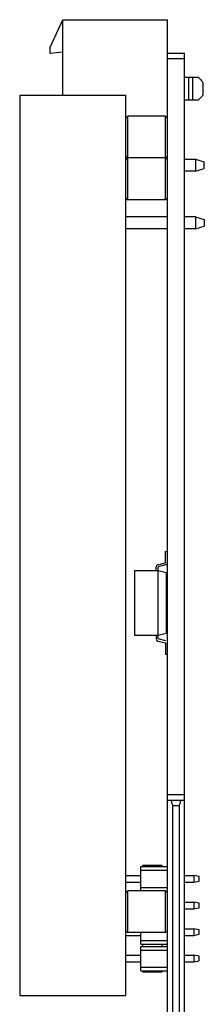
# Model space of a CAD drawing. Header units: millimetres. Extents: x 0 to 559, y 0 to 432.
# Tile 3 of 12: x 103 to 120, y 190 to 284. Entities that reach past the tile are written whole.
import ezdxf

# ---------------------------------------------------------------- set-up
doc = ezdxf.new("R2010")
doc.units = ezdxf.units.MM
doc.header["$LTSCALE"] = 30.734
doc.layers.add('00_COMPONENTS', color=7, linetype='CONTINUOUS')

msp = doc.modelspace()

# ---------------------------------------------------------------- linework, layer by layer
at = {"layer": '00_COMPONENTS', "color": 7}
for p, q in [((105.522, 280.95), (106.722, 283.576)), ((106.722, 276.376), (106.722, 283.576)), ((106.722, 283.576), (116.722, 283.576)), ((116.722, 111.86), (116.722, 283.576)), ((105.522, 280.35), (105.522, 280.95)), ((106.722, 280.476), (105.522, 280.35)), ((116.722, 280.376), (118.322, 280.376)), ((118.322, 124.626), (118.322, 280.376)), ((118.322, 278.076), (119.652, 278.076)), ((118.722, 278.076), (118.722, 275.876)), ((119.122, 275.876), (119.122, 278.076)), ((120.122, 276.402), (120.122, 277.551)), ((102.622, 276.376), (102.622, 190.376)), ((102.622, 276.376), (112.722, 276.376)), ((112.722, 276.376), (112.722, 190.376)), ((119.652, 275.876), (118.322, 275.876)), ((112.722, 274.176), (112.922, 274.376)), ((112.922, 266.376), (112.922, 274.376)), ((116.522, 274.376), (112.922, 274.376)), ((116.522, 266.376), (116.522, 274.376)), ((116.522, 274.376), (116.722, 274.176)), ((112.722, 270.576), (112.922, 270.376)), ((112.722, 270.176), (112.922, 270.376)), ((116.522, 270.376), (112.922, 270.376)), ((116.522, 270.376), (116.722, 270.576)), ((116.522, 270.376), (116.722, 270.176)), ((116.652, 270.246), (116.722, 270.246)), ((118.322, 270.246), (119.372, 270.246)), ((119.372, 270.246), (119.372, 269.106)), ((119.372, 270.246), (120.222, 270.001)), ((120.222, 269.351), (120.222, 270.001)), ((119.372, 269.106), (118.322, 269.106)), ((119.372, 269.106), (120.222, 269.351)), ((112.722, 266.576), (112.922, 266.376)), ((116.522, 266.376), (112.922, 266.376)), ((116.522, 266.376), (116.722, 266.576)), ((116.722, 264.746), (112.722, 264.746)), ((119.372, 264.746), (118.322, 264.746)), ((119.372, 264.746), (119.372, 263.606)), ((119.372, 264.746), (120.222, 264.501)), ((120.222, 264.501), (120.222, 263.851)), ((116.722, 263.606), (112.722, 263.606)), ((119.372, 263.606), (118.322, 263.606)), ((119.372, 263.606), (120.222, 263.851)), ((116.522, 231.687), (116.522, 232.776)), ((116.522, 232.776), (116.722, 232.776)), ((115.782, 231.521), (116.522, 231.687)), ((116.566, 231.492), (115.826, 231.326)), ((113.572, 230.976), (113.572, 224.776)), ((113.572, 230.976), (115.826, 230.976)), ((115.626, 230.976), (115.626, 231.326)), ((115.826, 224.427), (115.826, 231.326)), ((115.826, 230.976), (116.572, 230.776)), ((116.572, 230.776), (116.572, 224.976)), ((113.572, 224.776), (115.826, 224.776)), ((115.626, 224.776), (115.626, 224.427)), ((115.826, 224.776), (116.572, 224.976)), ((115.782, 224.232), (116.522, 224.066)), ((116.566, 224.261), (115.826, 224.427)), ((116.522, 224.066), (116.522, 222.976)), ((116.522, 222.976), (116.722, 222.976)), ((116.722, 209.026), (118.322, 209.026)), ((117.232, 208.526), (117.05, 209.026)), ((117.995, 209.026), (117.813, 208.526)), ((117.232, 171.326), (117.232, 208.526)), ((117.232, 208.526), (117.813, 208.526)), ((117.813, 208.526), (117.813, 171.326)), ((114.182, 200.376), (114.182, 202.686)), ((114.182, 202.686), (116.722, 202.686)), ((114.182, 202.336), (116.722, 202.336)), ((114.332, 202.786), (114.332, 202.686)), ((116.222, 202.786), (114.332, 202.786)), ((116.222, 202.686), (116.222, 202.786)), ((112.722, 201.836), (114.182, 201.836)), ((118.322, 201.836), (119.222, 201.836)), ((119.222, 201.836), (119.222, 201.196)), ((119.722, 201.736), (119.222, 201.836)), ((119.222, 201.196), (119.722, 201.296)), ((119.722, 201.296), (119.722, 201.736)), ((112.722, 201.196), (114.182, 201.196)), ((112.722, 200.176), (112.922, 200.376)), ((112.922, 196.376), (112.922, 200.376)), ((116.522, 200.376), (112.922, 200.376)), ((114.182, 200.696), (116.722, 200.696)), ((116.522, 196.376), (116.522, 200.376)), ((116.522, 200.376), (116.722, 200.176)), ((116.552, 200.346), (116.722, 200.346)), ((118.322, 201.196), (119.222, 201.196)), ((118.322, 199.296), (119.222, 199.296)), ((118.322, 198.656), (119.222, 198.656)), ((119.222, 199.296), (119.222, 198.656)), ((119.722, 199.196), (119.222, 199.296)), ((119.222, 198.656), (119.722, 198.756)), ((119.722, 198.756), (119.722, 199.196)), ((112.722, 196.576), (112.922, 196.376)), ((116.522, 196.376), (116.722, 196.576)), ((118.322, 196.756), (119.222, 196.756)), ((119.722, 196.656), (119.222, 196.756)), ((119.222, 196.756), (119.222, 196.116)), ((119.722, 196.216), (119.722, 196.656)), ((112.722, 196.116), (114.182, 196.116)), ((116.522, 196.376), (112.922, 196.376)), ((114.182, 195.266), (114.182, 196.376)), ((114.182, 195.616), (116.722, 195.616)), ((118.322, 196.116), (119.222, 196.116)), ((119.222, 196.116), (119.722, 196.216)), ((114.182, 195.266), (116.722, 195.266)), ((114.182, 192.726), (114.182, 195.066)), ((114.182, 195.066), (116.722, 195.066)), ((114.182, 194.716), (116.722, 194.716)), ((114.332, 195.266), (114.332, 195.066)), ((116.222, 195.066), (116.222, 195.266)), ((112.722, 194.216), (114.182, 194.216)), ((118.322, 194.216), (119.222, 194.216)), ((119.722, 194.116), (119.222, 194.216)), ((119.222, 194.216), (119.222, 193.576)), ((119.722, 193.676), (119.722, 194.116)), ((112.722, 193.576), (114.182, 193.576)), ((114.182, 193.076), (116.722, 193.076)), ((118.322, 193.576), (119.222, 193.576)), ((119.222, 193.576), (119.722, 193.676)), ((114.182, 192.726), (116.722, 192.726)), ((114.332, 192.726), (114.332, 192.626)), ((114.332, 192.626), (116.222, 192.626)), ((116.222, 192.626), (116.222, 192.726)), ((102.622, 190.376), (112.722, 190.376))]:
    msp.add_line(p, q, dxfattribs=at)
at = {"layer": '00_COMPONENTS', "color": 4}
for p, q in [((116.722, 279.876), (118.322, 279.876)), ((118.322, 209.526), (116.722, 209.526))]:
    msp.add_line(p, q, dxfattribs=at)
at = {"layer": '00_COMPONENTS', "color": 7}
for centre, start, end in [((115.826, 231.326), 102.59268, 180), ((116.522, 231.687), 282.59268, 360), ((115.826, 224.427), 180, 257.40732)]:
    msp.add_arc(centre, 0.2, start, end, dxfattribs=at)
for points, knots in [([(119.652, 278.076), (119.732, 277.991), (119.892, 277.818), (120.048, 277.642), (120.122, 277.551)], [0, 0, 0, 0, 0.50001, 1, 1, 1, 1]), ([(120.122, 276.402), (120.048, 276.311), (119.892, 276.134), (119.732, 275.962), (119.652, 275.876)], [0, 0, 0, 0, 0.49999, 1, 1, 1, 1])]:
    msp.add_open_spline(points, degree=3, knots=knots, dxfattribs=at)

doc.saveas('drawing.dxf')
